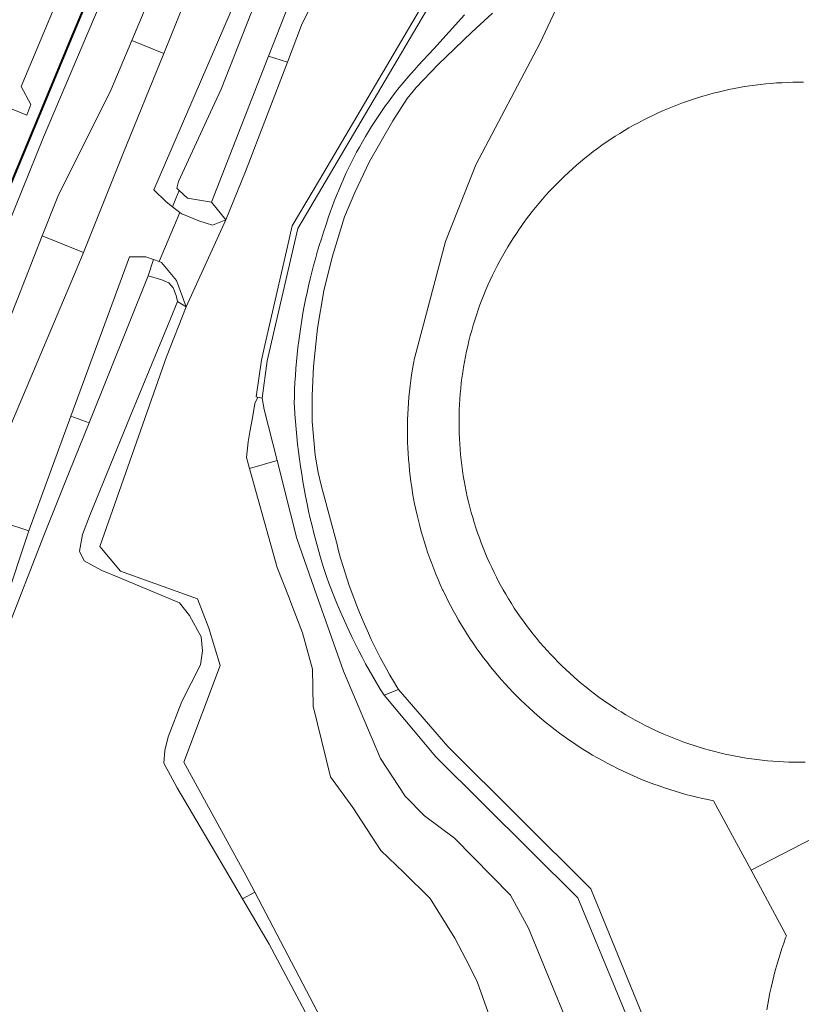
# Model space of a CAD drawing. Header units: metres. Extents: x 80938 to 82288, y 446951 to 448452.
# Tile 60 of 96: x 81415 to 81488, y 447961 to 448054. Entities that reach past the tile are written whole.
import ezdxf

# ---------------------------------------------------------------- set-up
doc = ezdxf.new("R2010")
doc.units = ezdxf.units.M
doc.header["$MEASUREMENT"] = 0
for name, color, linetype, lineweight in [('B-WE-GK-KADEMUUR-GV', 253, 'Continuous', 35), ('B-WE-GR-GRAS-GV', 253, 'Continuous', 13), ('B-WE-GR-GROENVOORZIENING-GV', 253, 'Continuous', 18), ('B-WE-GW-TALUD_KRUIN-G', 253, 'Continuous', 18), ('B-WE-IE-TERREINAFSCHEIDING_KUNSTMATIG_HEKWERK-G', 253, 'IE-TERREINAFSCHEIDING-KUNSTMATIG', 18), ('B-WE-IE-TERREINAFSCHEIDING_KUNSTMATIG_MUUR-GV', 253, 'Continuous', 18), ('B-WE-KW-KUNSTWERK_GELUIDSWERING_SCHERM-G', 253, 'Continuous', 18), ('B-WE-KW-KUNSTWERK_STUW-G', 253, 'Continuous', 18), ('B-WE-OG-BEBOUWING_OPSLAGTANK-GV', 253, 'Continuous', 35), ('B-WE-OG-TERREIN_CULTUURSCHEIDING-GV', 253, 'Continuous', 18), ('B-WE-OG-TERREIN_ERF-GV', 253, 'Continuous', 18), ('B-WE-OG-WATER_SLOOT-GV', 253, 'Continuous', 18), ('B-WE-VH-ONVERHARD-GV', 253, 'Continuous', 18), ('B-WE-VH-VERHARDING_GESLOTEN-GV', 253, 'Continuous', 18), ('B-WE-VH-VERHARDING_HALFVERHARDING-GV', 253, 'Continuous', 18)]:
    doc.layers.add(name, color=color, linetype=linetype, lineweight=lineweight)
doc.linetypes.add('IE-TERREINAFSCHEIDING-KUNSTMATIG', pattern='A,4,[82,NLCS.SHX,S=0.75,R=90,X=0,Y=0],4,-2', length=10)

msp = doc.modelspace()

# ---------------------------------------------------------------- linework, layer by layer
at = {"layer": 'B-WE-GK-KADEMUUR-GV', "linetype": 'Continuous', "lineweight": 0}
msp.add_lwpolyline([(81436.988, 448018.189), (81437.417, 448018.106), (81437.896, 448021.623), (81440.794, 448034.136), (81453.575, 448055.842), (81453.08, 448056.164), (81453.003, 448056.033), (81442.832, 448038.732), (81440.271, 448034.375), (81439.823, 448032.432), (81437.672, 448023.099), (81437.35, 448021.7), (81436.853, 448018.215)], close=True, dxfattribs=at)
at = {"layer": 'B-WE-GR-GRAS-GV', "linetype": 'Continuous', "lineweight": 0}
msp.add_lwpolyline([(81445.403, 448112.567), (81428.715, 448074.163), (81419.409, 448052.034), (81408.679, 448026.205), (81401.492, 448008.532), (81403.215, 448008.833), (81406.709, 448017.871), (81416.762, 448042.75), (81427.281, 448067.545), (81437.339, 448091.156), (81446.419, 448112.353)], close=True, dxfattribs=at)
for points in [[(81414.276, 448027.391), (81416.654, 448033.439), (81418.117, 448037.16), (81423.159, 448047.258), (81425.114, 448051.894), (81426.693, 448055.637), (81431.988, 448064.801), (81431.984, 448064.803), (81432.271, 448065.336), (81433.853, 448069.997), (81437.44, 448077.435), (81441.187, 448087.687), (81445.774, 448097.675), (81451.998, 448111.101), (81446.419, 448112.353), (81437.339, 448091.156), (81427.281, 448067.545), (81416.762, 448042.75), (81406.709, 448017.871)], [(81441.482, 447960.092), (81438.079, 447966.499), (81435.56, 447970.789), (81433.016, 447975.123), (81429.396, 447981.286), (81428.13, 447983.593), (81428.221, 447984.813), (81428.537, 447986.08), (81429.849, 447989.426), (81431.612, 447992.908), (81431.793, 447994.219), (81431.657, 447995.531), (81430.572, 447997.565), (81429.623, 447998.741), (81423.834, 448001.183), (81422.297, 448001.816), (81420.624, 448002.721), (81420.172, 448003.625), (81420.443, 448005.208), (81421.167, 448007.107), (81424.971, 448016.355), (81428.775, 448025.603), (81429.442, 448027.224), (81429.306, 448027.801), (81429.033, 448028.52), (81428.594, 448028.988), (81427.95, 448029.293), (81426.661, 448029.666), (81422.931, 448020.388), (81421.076, 448015.772), (81419.202, 448011.109), (81416.794, 448005.118), (81413.186, 447995.792)]]:
    msp.add_lwpolyline(points, dxfattribs=at)
at = {"layer": 'B-WE-GR-GROENVOORZIENING-GV', "linetype": 'Continuous', "lineweight": 0}
msp.add_lwpolyline([(81408.586, 448026.243), (81419.315, 448052.082), (81428.623, 448074.202), (81445.312, 448112.607), (81442.747, 448113.367), (81434.166, 448093.803), (81434.93, 448091.894), (81434.589, 448091.082), (81433.27, 448091.602), (81424.405, 448070.828), (81425.11, 448068.776), (81424.845, 448067.932), (81423.433, 448068.533), (81414.677, 448047.544), (81415.572, 448045.841), (81415.212, 448044.845), (81413.828, 448045.398)], dxfattribs=at)
at = {"layer": 'B-WE-GW-TALUD_KRUIN-G', "linetype": 'Continuous', "lineweight": 0}
msp.add_lwpolyline([(81446.419, 448112.353), (81437.339, 448091.156), (81427.281, 448067.545), (81416.762, 448042.75), (81406.709, 448017.871), (81403.215, 448008.833), (81401.492, 448008.532)], dxfattribs=at)
at = {"layer": 'B-WE-IE-TERREINAFSCHEIDING_KUNSTMATIG_HEKWERK-G', "linetype": 'Continuous', "lineweight": 0}
for points in [[(81451.834, 448021.973), (81454.748, 448032.897), (81457.599, 448040.143), (81463.682, 448051.692), (81474.349, 448074.452), (81491.394, 448109.646), (81500, 448126.497)], [(81454.471, 448000), (81454.249, 448000.486), (81454.035, 448000.974), (81453.828, 448001.466), (81453.629, 448001.961), (81453.437, 448002.459), (81453.253, 448002.96), (81453.076, 448003.464), (81452.906, 448003.97), (81452.744, 448004.478), (81452.59, 448004.989), (81452.444, 448005.503), (81452.305, 448006.018), (81452.174, 448006.535), (81452.051, 448007.054), (81451.935, 448007.576), (81451.827, 448008.098), (81451.728, 448008.623), (81451.636, 448009.148), (81451.552, 448009.675), (81451.475, 448010.203), (81451.407, 448010.733), (81451.347, 448011.263), (81451.295, 448011.794), (81451.25, 448012.326), (81451.214, 448012.859), (81451.185, 448013.391), (81451.165, 448013.925), (81451.153, 448014.458), (81451.148, 448014.992), (81451.152, 448015.526), (81451.163, 448016.059), (81451.183, 448016.593), (81451.211, 448017.126), (81451.246, 448017.658), (81451.29, 448018.19), (81451.341, 448018.721), (81451.401, 448019.252), (81451.468, 448019.781), (81451.543, 448020.309), (81451.627, 448020.837), (81451.718, 448021.362), (81451.817, 448021.887), (81451.834, 448021.973)], [(81480.051, 447980.053), (81479.528, 447980.157), (81479.006, 447980.27), (81478.486, 447980.39), (81477.968, 447980.517), (81477.451, 447980.653), (81476.937, 447980.796), (81476.425, 447980.947), (81475.916, 447981.106), (81475.409, 447981.272), (81474.904, 447981.446), (81474.402, 447981.627), (81473.903, 447981.816), (81473.407, 447982.012), (81472.913, 447982.216), (81472.423, 447982.427), (81471.936, 447982.646), (81471.453, 447982.871), (81470.973, 447983.104), (81470.496, 447983.344), (81470.023, 447983.592), (81469.554, 447983.846), (81469.088, 447984.107), (81468.627, 447984.375), (81468.17, 447984.65), (81467.716, 447984.932), (81467.268, 447985.221), (81466.823, 447985.516), (81466.383, 447985.819), (81465.948, 447986.127), (81465.517, 447986.442), (81465.091, 447986.764), (81464.67, 447987.092), (81464.254, 447987.426), (81463.843, 447987.766), (81463.437, 447988.113), (81463.036, 447988.465), (81462.64, 447988.823), (81462.25, 447989.188), (81461.866, 447989.558), (81461.487, 447989.934), (81461.114, 447990.315), (81460.746, 447990.702), (81460.385, 447991.095), (81460.029, 447991.493), (81459.679, 447991.896), (81459.336, 447992.304), (81458.999, 447992.718), (81458.667, 447993.136), (81458.342, 447993.56), (81458.024, 447993.988), (81457.712, 447994.421), (81457.406, 447994.859), (81457.107, 447995.301), (81456.815, 447995.747), (81456.53, 447996.198), (81456.251, 447996.653), (81455.979, 447997.113), (81455.714, 447997.576), (81455.456, 447998.043), (81455.205, 447998.514), (81454.961, 447998.989), (81454.724, 447999.467), (81454.495, 447999.949), (81454.471, 448000)], [(81486.94, 447967.299), (81483.601, 447973.48), (81480.051, 447980.053)], [(81485.09, 447960.287), (81485.18, 447960.822), (81485.278, 447961.355), (81485.383, 447961.887), (81485.497, 447962.417), (81485.618, 447962.946), (81485.747, 447963.472), (81485.884, 447963.997), (81486.028, 447964.519), (81486.181, 447965.04), (81486.34, 447965.558), (81486.508, 447966.074), (81486.683, 447966.587), (81486.865, 447967.097), (81486.94, 447967.299)]]:
    msp.add_lwpolyline(points, dxfattribs=at)
at = {"layer": 'B-WE-IE-TERREINAFSCHEIDING_KUNSTMATIG_MUUR-GV', "linetype": 'Continuous', "lineweight": 0}
msp.add_lwpolyline([(81408.679, 448026.205), (81419.409, 448052.034), (81428.715, 448074.163), (81445.403, 448112.567), (81445.358, 448112.587), (81445.312, 448112.607), (81428.623, 448074.202), (81419.315, 448052.082), (81408.586, 448026.243)], dxfattribs=at)
at = {"layer": 'B-WE-KW-KUNSTWERK_GELUIDSWERING_SCHERM-G', "linetype": 'Continuous', "lineweight": 0}
msp.add_lwpolyline([(81367.14, 447922.252), (81386.341, 447970.473), (81393.654, 447988.988), (81399.451, 448003.41), (81398.715, 448003.806), (81399.155, 448004.728), (81399.821, 448004.553), (81408.632, 448026.224), (81419.361, 448052.062), (81428.669, 448074.182), (81445.358, 448112.587)], dxfattribs=at)
at = {"layer": 'B-WE-KW-KUNSTWERK_STUW-G', "linetype": 'Continuous', "lineweight": 0}
msp.add_lwpolyline([(81429.653, 448035.658), (81427.681, 448031.002)], dxfattribs=at)
at = {"layer": 'B-WE-OG-BEBOUWING_OPSLAGTANK-GV', "linetype": 'Continuous', "lineweight": 0}
msp.add_lwpolyline([(81488.546, 448047.955), (81488.039, 448047.957), (81487.532, 448047.951), (81487.025, 448047.937), (81486.518, 448047.915), (81486.012, 448047.886), (81485.507, 448047.848), (81485.002, 448047.802), (81484.497, 448047.749), (81483.994, 448047.687), (81483.492, 448047.617), (81482.991, 448047.54), (81482.491, 448047.454), (81481.993, 448047.361), (81481.496, 448047.26), (81481.001, 448047.151), (81480.507, 448047.034), (81480.016, 448046.91), (81479.526, 448046.778), (81479.039, 448046.638), (81478.554, 448046.49), (81478.071, 448046.335), (81477.591, 448046.172), (81477.114, 448046.002), (81476.639, 448045.824), (81476.167, 448045.638), (81475.698, 448045.446), (81475.232, 448045.245), (81474.77, 448045.038), (81474.31, 448044.823), (81473.855, 448044.601), (81473.402, 448044.372), (81472.954, 448044.136), (81472.509, 448043.892), (81472.068, 448043.642), (81471.631, 448043.385), (81471.198, 448043.121), (81470.77, 448042.85), (81470.345, 448042.572), (81469.926, 448042.288), (81469.51, 448041.997), (81469.1, 448041.7), (81468.694, 448041.396), (81468.293, 448041.086), (81467.896, 448040.769), (81467.505, 448040.446), (81467.12, 448040.118), (81466.739, 448039.783), (81466.363, 448039.442), (81465.994, 448039.095), (81465.629, 448038.743), (81465.27, 448038.385), (81464.917, 448038.021), (81464.57, 448037.651), (81464.228, 448037.277), (81463.893, 448036.896), (81463.563, 448036.511), (81463.24, 448036.12), (81462.923, 448035.725), (81462.612, 448035.324), (81462.308, 448034.919), (81462.009, 448034.509), (81461.718, 448034.094), (81461.433, 448033.675), (81461.155, 448033.251), (81460.883, 448032.823), (81460.618, 448032.391), (81460.36, 448031.954), (81460.109, 448031.514), (81459.865, 448031.069), (81459.628, 448030.621), (81459.398, 448030.169), (81459.175, 448029.714), (81458.96, 448029.255), (81458.751, 448028.792), (81458.551, 448028.327), (81458.357, 448027.858), (81458.171, 448027.387), (81457.992, 448026.912), (81457.821, 448026.435), (81457.657, 448025.955), (81457.501, 448025.473), (81457.353, 448024.988), (81457.212, 448024.501), (81457.079, 448024.012), (81456.953, 448023.52), (81456.836, 448023.027), (81456.726, 448022.532), (81456.624, 448022.035), (81456.53, 448021.537), (81456.444, 448021.038), (81456.366, 448020.537), (81456.295, 448020.034), (81456.233, 448019.531), (81456.178, 448019.027), (81456.132, 448018.522), (81456.093, 448018.017), (81456.062, 448017.511), (81456.04, 448017.004), (81456.025, 448016.497), (81456.018, 448015.99), (81456.018, 448015.823), (81456.022, 448015.316), (81456.034, 448014.809), (81456.054, 448014.302), (81456.082, 448013.796), (81456.118, 448013.291), (81456.162, 448012.785), (81456.214, 448012.281), (81456.274, 448011.778), (81456.341, 448011.275), (81456.417, 448010.774), (81456.501, 448010.274), (81456.592, 448009.775), (81456.692, 448009.278), (81456.799, 448008.782), (81456.914, 448008.288), (81457.037, 448007.797), (81457.167, 448007.307), (81457.306, 448006.819), (81457.451, 448006.333), (81457.605, 448005.85), (81457.766, 448005.369), (81457.935, 448004.891), (81458.111, 448004.416), (81458.295, 448003.943), (81458.486, 448003.474), (81458.685, 448003.007), (81458.89, 448002.544), (81459.104, 448002.084), (81459.324, 448001.627), (81459.552, 448001.174), (81459.786, 448000.725), (81460.028, 448000.279), (81460.184, 448000), (81460.437, 447999.561), (81460.697, 447999.125), (81460.964, 447998.694), (81461.238, 447998.267), (81461.518, 447997.845), (81461.805, 447997.427), (81462.098, 447997.014), (81462.398, 447996.605), (81462.705, 447996.201), (81463.018, 447995.802), (81463.337, 447995.408), (81463.662, 447995.019), (81463.993, 447994.635), (81464.33, 447994.256), (81464.674, 447993.883), (81465.023, 447993.516), (81465.378, 447993.153), (81465.738, 447992.797), (81466.104, 447992.446), (81466.476, 447992.101), (81466.853, 447991.762), (81467.235, 447991.429), (81467.622, 447991.102), (81468.015, 447990.781), (81468.413, 447990.467), (81468.815, 447990.158), (81469.223, 447989.856), (81469.635, 447989.561), (81470.051, 447989.272), (81470.472, 447988.99), (81470.898, 447988.714), (81471.328, 447988.445), (81471.762, 447988.183), (81472.2, 447987.928), (81472.642, 447987.68), (81473.088, 447987.439), (81473.538, 447987.205), (81473.991, 447986.978), (81474.448, 447986.758), (81474.908, 447986.545), (81475.372, 447986.34), (81475.839, 447986.142), (81476.308, 447985.951), (81476.781, 447985.768), (81477.257, 447985.592), (81477.735, 447985.424), (81478.216, 447985.264), (81478.699, 447985.111), (81479.185, 447984.965), (81479.673, 447984.828), (81480.163, 447984.698), (81480.655, 447984.576), (81481.149, 447984.461), (81481.645, 447984.355), (81482.142, 447984.256), (81482.641, 447984.165), (81483.141, 447984.082), (81483.643, 447984.007), (81484.145, 447983.94), (81484.649, 447983.881), (81485.153, 447983.829), (81485.658, 447983.786), (81486.164, 447983.751), (81486.67, 447983.723), (81487.177, 447983.704), (81487.684, 447983.692), (81488.191, 447983.689), (81488.698, 447983.694)], dxfattribs=at)
at = {"layer": 'B-WE-OG-TERREIN_CULTUURSCHEIDING-GV', "linetype": 'Continuous', "lineweight": 0}
for points in [[(81542.341, 448222.394), (81500, 448140.255), (81485.82, 448112.746), (81468.873, 448082.944), (81467.14, 448079.896), (81453.575, 448055.842), (81440.794, 448034.136), (81437.896, 448021.623), (81437.417, 448018.106), (81437.619, 448017.018), (81438.837, 448012.194), (81440.067, 448007.322), (81440.694, 448004.839), (81442.342, 448000.145), (81444.006, 447995.403), (81445.096, 447992.297), (81448.593, 447984.037), (81450.944, 447980.48), (81452.753, 447978.611), (81455.586, 447976.5), (81460.893, 447971.134), (81462.581, 447967.999), (81464.468, 447963.396), (81466.374, 447958.746)], [(81485.09, 447960.287), (81485.18, 447960.822), (81485.278, 447961.355), (81485.383, 447961.887), (81485.497, 447962.417), (81485.618, 447962.946), (81485.747, 447963.472), (81485.884, 447963.997), (81486.028, 447964.519), (81486.181, 447965.04), (81486.34, 447965.558), (81486.508, 447966.074), (81486.683, 447966.587), (81486.865, 447967.097), (81486.94, 447967.299), (81483.601, 447973.48), (81480.051, 447980.053), (81479.528, 447980.157), (81479.006, 447980.27), (81478.486, 447980.39), (81477.968, 447980.517), (81477.451, 447980.653), (81476.937, 447980.796), (81476.425, 447980.947), (81475.916, 447981.106), (81475.409, 447981.272), (81474.904, 447981.446), (81474.402, 447981.627), (81473.903, 447981.816), (81473.407, 447982.012), (81472.913, 447982.216), (81472.423, 447982.427), (81471.936, 447982.646), (81471.453, 447982.871), (81470.973, 447983.104), (81470.496, 447983.344), (81470.023, 447983.592), (81469.554, 447983.846), (81469.088, 447984.107), (81468.627, 447984.375), (81468.17, 447984.65), (81467.716, 447984.932), (81467.268, 447985.221), (81466.823, 447985.516), (81466.383, 447985.819), (81465.948, 447986.127), (81465.517, 447986.442), (81465.091, 447986.764), (81464.67, 447987.092), (81464.254, 447987.426), (81463.843, 447987.766), (81463.437, 447988.113), (81463.036, 447988.465), (81462.64, 447988.823), (81462.25, 447989.188), (81461.866, 447989.558), (81461.487, 447989.934), (81461.114, 447990.315), (81460.746, 447990.702), (81460.385, 447991.095), (81460.029, 447991.493), (81459.679, 447991.896), (81459.336, 447992.304), (81458.999, 447992.718), (81458.667, 447993.136), (81458.342, 447993.56), (81458.024, 447993.988), (81457.712, 447994.421), (81457.406, 447994.859), (81457.107, 447995.301), (81456.815, 447995.747), (81456.53, 447996.198), (81456.251, 447996.653), (81455.979, 447997.113), (81455.714, 447997.576), (81455.456, 447998.043), (81455.205, 447998.514), (81454.961, 447998.989), (81454.724, 447999.467), (81454.495, 447999.949), (81454.471, 448000), (81454.249, 448000.486), (81454.035, 448000.974), (81453.828, 448001.466), (81453.629, 448001.961), (81453.437, 448002.459), (81453.253, 448002.96), (81453.076, 448003.464), (81452.906, 448003.97), (81452.744, 448004.478), (81452.59, 448004.989), (81452.444, 448005.503), (81452.305, 448006.018), (81452.174, 448006.535), (81452.051, 448007.054), (81451.935, 448007.576), (81451.827, 448008.098), (81451.728, 448008.623), (81451.636, 448009.148), (81451.552, 448009.675), (81451.475, 448010.203), (81451.407, 448010.733), (81451.347, 448011.263), (81451.295, 448011.794), (81451.25, 448012.326), (81451.214, 448012.859), (81451.185, 448013.391), (81451.165, 448013.925), (81451.153, 448014.458), (81451.148, 448014.992), (81451.152, 448015.526), (81451.163, 448016.059), (81451.183, 448016.593), (81451.211, 448017.126), (81451.246, 448017.658), (81451.29, 448018.19), (81451.341, 448018.721), (81451.401, 448019.252), (81451.468, 448019.781), (81451.543, 448020.309), (81451.627, 448020.837), (81451.718, 448021.362), (81451.817, 448021.887), (81451.834, 448021.973), (81454.748, 448032.897), (81457.599, 448040.143), (81463.682, 448051.692), (81474.349, 448074.452)], [(81473.448, 447955.885), (81467.23, 447970.882), (81453.831, 447984.192), (81448.938, 447990.02), (81448.576, 447990.609), (81448.221, 447991.203), (81447.873, 447991.8), (81447.532, 447992.402), (81447.198, 447993.007), (81446.871, 447993.616), (81446.551, 447994.229), (81446.238, 447994.845), (81445.932, 447995.466), (81445.634, 447996.089), (81445.343, 447996.716), (81445.059, 447997.347), (81444.782, 447997.98), (81444.512, 447998.617), (81444.251, 447999.257), (81443.996, 447999.9), (81443.957, 448000), (81443.717, 448000.63), (81443.496, 448001.231), (81443.279, 448001.911), (81443.069, 448002.593), (81442.867, 448003.277), (81442.672, 448003.964), (81442.485, 448004.652), (81442.306, 448005.343), (81442.135, 448006.036), (81441.972, 448006.73), (81441.816, 448007.427), (81441.668, 448008.125), (81441.528, 448008.824), (81441.396, 448009.525), (81441.272, 448010.228), (81441.155, 448010.932), (81441.047, 448011.637), (81440.946, 448012.344), (81440.853, 448013.051), (81440.769, 448013.76), (81440.692, 448014.469), (81440.623, 448015.179), (81440.562, 448015.89), (81440.509, 448016.602), (81440.464, 448017.314), (81440.448, 448017.61), (81440.464, 448018.269), (81440.488, 448018.928), (81440.52, 448019.587), (81440.56, 448020.245), (81440.608, 448020.903), (81440.664, 448021.56), (81440.728, 448022.217), (81440.799, 448022.872), (81440.879, 448023.527), (81440.967, 448024.181), (81441.063, 448024.833), (81441.166, 448025.485), (81441.278, 448026.135), (81441.397, 448026.783), (81441.524, 448027.431), (81441.659, 448028.076), (81441.802, 448028.72), (81441.953, 448029.362), (81442.111, 448030.002), (81442.277, 448030.641), (81442.451, 448031.277), (81442.633, 448031.911), (81442.822, 448032.543), (81443.019, 448033.172), (81443.223, 448033.799), (81443.436, 448034.424), (81443.495, 448034.594), (81443.669, 448035.13), (81443.851, 448035.664), (81444.04, 448036.195), (81444.237, 448036.724), (81444.441, 448037.249), (81444.653, 448037.772), (81444.872, 448038.292), (81445.098, 448038.808), (81445.332, 448039.321), (81445.573, 448039.831), (81445.821, 448040.337), (81446.077, 448040.84), (81446.339, 448041.339), (81446.609, 448041.835), (81446.885, 448042.326), (81447.169, 448042.813), (81447.459, 448043.297), (81447.756, 448043.776), (81448.06, 448044.251), (81448.371, 448044.722), (81448.688, 448045.188), (81449.012, 448045.65), (81449.342, 448046.106), (81449.679, 448046.559), (81450.022, 448047.006), (81450.372, 448047.449), (81450.728, 448047.886), (81451.09, 448048.319), (81451.458, 448048.746), (81451.832, 448049.168), (81452.17, 448049.539), (81453.628, 448051.125), (81455.079, 448052.716), (81456.525, 448054.313)], [(81459.166, 448054.485), (81457.237, 448052.685), (81454.021, 448049.598), (81451.963, 448047.454), (81451.106, 448046.425), (81449.777, 448044.324), (81447.547, 448040.465), (81446.175, 448037.549), (81445.189, 448035.234), (81444.031, 448031.418), (81443.26, 448028.245), (81442.659, 448024.729), (81442.273, 448021.085), (81442.145, 448018.341), (81442.145, 448015.897), (81442.445, 448012.724), (81442.723, 448011.073), (81443.002, 448009.873), (81444.444, 448004.492), (81444.468, 448004.39), (81444.649, 448003.677), (81444.837, 448002.966), (81444.881, 448002.802), (81445.062, 448002.196), (81445.251, 448001.591), (81445.447, 448000.99), (81445.651, 448000.391), (81445.788, 448000), (81446.005, 447999.402), (81446.23, 447998.807), (81446.462, 447998.214), (81446.702, 447997.625), (81446.949, 447997.039), (81447.203, 447996.455), (81447.465, 447995.876), (81447.734, 447995.299), (81448.01, 447994.726), (81448.293, 447994.156), (81448.584, 447993.59), (81448.881, 447993.028), (81449.186, 447992.469), (81449.497, 447991.915), (81449.816, 447991.364), (81450.141, 447990.817), (81450.296, 447990.563), (81454.958, 447985.175), (81468.457, 447971.734), (81474.829, 447956.177)]]:
    msp.add_lwpolyline(points, dxfattribs=at)
at = {"layer": 'B-WE-OG-TERREIN_ERF-GV', "linetype": 'Continuous', "lineweight": 0}
for points in [[(81474.349, 448074.452), (81463.682, 448051.692), (81457.599, 448040.143), (81454.748, 448032.897), (81451.834, 448021.973), (81451.817, 448021.887), (81451.718, 448021.362), (81451.627, 448020.837), (81451.543, 448020.309), (81451.468, 448019.781), (81451.401, 448019.252), (81451.341, 448018.721), (81451.29, 448018.19), (81451.246, 448017.658), (81451.211, 448017.126), (81451.183, 448016.593), (81451.163, 448016.059), (81451.152, 448015.526), (81451.148, 448014.992), (81451.153, 448014.458), (81451.165, 448013.925), (81451.185, 448013.391), (81451.214, 448012.859), (81451.25, 448012.326), (81451.295, 448011.794), (81451.347, 448011.263), (81451.407, 448010.733), (81451.475, 448010.203), (81451.552, 448009.675), (81451.636, 448009.148), (81451.728, 448008.623), (81451.827, 448008.098), (81451.935, 448007.576), (81452.051, 448007.054), (81452.174, 448006.535), (81452.305, 448006.018), (81452.444, 448005.503), (81452.59, 448004.989), (81452.744, 448004.478), (81452.906, 448003.97), (81453.076, 448003.464), (81453.253, 448002.96), (81453.437, 448002.459), (81453.629, 448001.961), (81453.828, 448001.466), (81454.035, 448000.974), (81454.249, 448000.486), (81454.471, 448000), (81454.495, 447999.949), (81454.724, 447999.467), (81454.961, 447998.989), (81455.205, 447998.514), (81455.456, 447998.043), (81455.714, 447997.576), (81455.979, 447997.113), (81456.251, 447996.653), (81456.53, 447996.198), (81456.815, 447995.747), (81457.107, 447995.301), (81457.406, 447994.859), (81457.712, 447994.421), (81458.024, 447993.988), (81458.342, 447993.56), (81458.667, 447993.136), (81458.999, 447992.718), (81459.336, 447992.304), (81459.679, 447991.896), (81460.029, 447991.493), (81460.385, 447991.095), (81460.746, 447990.702), (81461.114, 447990.315), (81461.487, 447989.934), (81461.866, 447989.558), (81462.25, 447989.188), (81462.64, 447988.823), (81463.036, 447988.465), (81463.437, 447988.113), (81463.843, 447987.766), (81464.254, 447987.426), (81464.67, 447987.092), (81465.091, 447986.764), (81465.517, 447986.442), (81465.948, 447986.127), (81466.383, 447985.819), (81466.823, 447985.516), (81467.268, 447985.221), (81467.716, 447984.932), (81468.17, 447984.65), (81468.627, 447984.375), (81469.088, 447984.107), (81469.554, 447983.846), (81470.023, 447983.592), (81470.496, 447983.344), (81470.973, 447983.104), (81471.453, 447982.871), (81471.936, 447982.646), (81472.423, 447982.427), (81472.913, 447982.216), (81473.407, 447982.012), (81473.903, 447981.816), (81474.402, 447981.627), (81474.904, 447981.446), (81475.409, 447981.272), (81475.916, 447981.106), (81476.425, 447980.947), (81476.937, 447980.796), (81477.451, 447980.653), (81477.968, 447980.517), (81478.486, 447980.39), (81479.006, 447980.27), (81479.528, 447980.157), (81480.051, 447980.053), (81483.601, 447973.48), (81543.558, 448004.467)], [(81488.698, 447983.694), (81488.191, 447983.689), (81487.684, 447983.692), (81487.177, 447983.704), (81486.67, 447983.723), (81486.164, 447983.751), (81485.658, 447983.786), (81485.153, 447983.829), (81484.649, 447983.881), (81484.145, 447983.94), (81483.643, 447984.007), (81483.141, 447984.082), (81482.641, 447984.165), (81482.142, 447984.256), (81481.645, 447984.355), (81481.149, 447984.461), (81480.655, 447984.576), (81480.163, 447984.698), (81479.673, 447984.828), (81479.185, 447984.965), (81478.699, 447985.111), (81478.216, 447985.264), (81477.735, 447985.424), (81477.257, 447985.592), (81476.781, 447985.768), (81476.308, 447985.951), (81475.839, 447986.142), (81475.372, 447986.34), (81474.908, 447986.545), (81474.448, 447986.758), (81473.991, 447986.978), (81473.538, 447987.205), (81473.088, 447987.439), (81472.642, 447987.68), (81472.2, 447987.928), (81471.762, 447988.183), (81471.328, 447988.445), (81470.898, 447988.714), (81470.472, 447988.99), (81470.051, 447989.272), (81469.635, 447989.561), (81469.223, 447989.856), (81468.815, 447990.158), (81468.413, 447990.467), (81468.015, 447990.781), (81467.622, 447991.102), (81467.235, 447991.429), (81466.853, 447991.762), (81466.476, 447992.101), (81466.104, 447992.446), (81465.738, 447992.797), (81465.378, 447993.153), (81465.023, 447993.516), (81464.674, 447993.883), (81464.33, 447994.256), (81463.993, 447994.635), (81463.662, 447995.019), (81463.337, 447995.408), (81463.018, 447995.802), (81462.705, 447996.201), (81462.398, 447996.605), (81462.098, 447997.014), (81461.805, 447997.427), (81461.518, 447997.845), (81461.238, 447998.267), (81460.964, 447998.694), (81460.697, 447999.125), (81460.437, 447999.561), (81460.184, 448000), (81460.028, 448000.279), (81459.786, 448000.725), (81459.552, 448001.174), (81459.324, 448001.627), (81459.104, 448002.084), (81458.89, 448002.544), (81458.685, 448003.007), (81458.486, 448003.474), (81458.295, 448003.943), (81458.111, 448004.416), (81457.935, 448004.891), (81457.766, 448005.369), (81457.605, 448005.85), (81457.451, 448006.333), (81457.306, 448006.819), (81457.167, 448007.307), (81457.037, 448007.797), (81456.914, 448008.288), (81456.799, 448008.782), (81456.692, 448009.278), (81456.592, 448009.775), (81456.501, 448010.274), (81456.417, 448010.774), (81456.341, 448011.275), (81456.274, 448011.778), (81456.214, 448012.281), (81456.162, 448012.785), (81456.118, 448013.291), (81456.082, 448013.796), (81456.054, 448014.302), (81456.034, 448014.809), (81456.022, 448015.316), (81456.018, 448015.823), (81456.018, 448015.99), (81456.025, 448016.497), (81456.04, 448017.004), (81456.062, 448017.511), (81456.093, 448018.017), (81456.132, 448018.522), (81456.178, 448019.027), (81456.233, 448019.531), (81456.295, 448020.034), (81456.366, 448020.537), (81456.444, 448021.038), (81456.53, 448021.537), (81456.624, 448022.035), (81456.726, 448022.532), (81456.836, 448023.027), (81456.953, 448023.52), (81457.079, 448024.012), (81457.212, 448024.501), (81457.353, 448024.988), (81457.501, 448025.473), (81457.657, 448025.955), (81457.821, 448026.435), (81457.992, 448026.912), (81458.171, 448027.387), (81458.357, 448027.858), (81458.551, 448028.327), (81458.751, 448028.792), (81458.96, 448029.255), (81459.175, 448029.714), (81459.398, 448030.169), (81459.628, 448030.621), (81459.865, 448031.069), (81460.109, 448031.514), (81460.36, 448031.954), (81460.618, 448032.391), (81460.883, 448032.823), (81461.155, 448033.251), (81461.433, 448033.675), (81461.718, 448034.094), (81462.009, 448034.509), (81462.308, 448034.919), (81462.612, 448035.324), (81462.923, 448035.725), (81463.24, 448036.12), (81463.563, 448036.511), (81463.893, 448036.896), (81464.228, 448037.277), (81464.57, 448037.651), (81464.917, 448038.021), (81465.27, 448038.385), (81465.629, 448038.743), (81465.994, 448039.095), (81466.363, 448039.442), (81466.739, 448039.783), (81467.12, 448040.118), (81467.505, 448040.446), (81467.896, 448040.769), (81468.293, 448041.086), (81468.694, 448041.396), (81469.1, 448041.7), (81469.51, 448041.997), (81469.926, 448042.288), (81470.345, 448042.572), (81470.77, 448042.85), (81471.198, 448043.121), (81471.631, 448043.385), (81472.068, 448043.642), (81472.509, 448043.892), (81472.954, 448044.136), (81473.402, 448044.372), (81473.855, 448044.601), (81474.31, 448044.823), (81474.77, 448045.038), (81475.232, 448045.245), (81475.698, 448045.446), (81476.167, 448045.638), (81476.639, 448045.824), (81477.114, 448046.002), (81477.591, 448046.172), (81478.071, 448046.335), (81478.554, 448046.49), (81479.039, 448046.638), (81479.526, 448046.778), (81480.016, 448046.91), (81480.507, 448047.034), (81481.001, 448047.151), (81481.496, 448047.26), (81481.993, 448047.361), (81482.491, 448047.454), (81482.991, 448047.54), (81483.492, 448047.617), (81483.994, 448047.687), (81484.497, 448047.749), (81485.002, 448047.802), (81485.507, 448047.848), (81486.012, 448047.886), (81486.518, 448047.915), (81487.025, 448047.937), (81487.532, 448047.951), (81488.039, 448047.957), (81488.546, 448047.955)], [(81573.723, 447950.669), (81543.558, 448004.467), (81483.601, 447973.48), (81486.94, 447967.299), (81486.865, 447967.097), (81486.683, 447966.587), (81486.508, 447966.074), (81486.34, 447965.558), (81486.181, 447965.04), (81486.028, 447964.519), (81485.884, 447963.997), (81485.747, 447963.472), (81485.618, 447962.946), (81485.497, 447962.417), (81485.383, 447961.887), (81485.278, 447961.355), (81485.18, 447960.822), (81485.09, 447960.287)]]:
    msp.add_lwpolyline(points, dxfattribs=at)
at = {"layer": 'B-WE-OG-WATER_SLOOT-GV', "linetype": 'Continuous', "lineweight": 0}
for points in [[(81431.984, 448064.803), (81431.988, 448064.801), (81426.693, 448055.637), (81425.114, 448051.894), (81428.124, 448050.681), (81433.697, 448064.502), (81433.933, 448065.088), (81432.546, 448065.735), (81432.271, 448065.336)], [(81415.384, 448005.573), (81419.364, 448016.401), (81424.902, 448031.465), (81426.436, 448031.465), (81427.158, 448031.197), (81427.681, 448031.002), (81429.653, 448035.658), (81428.953, 448036.189), (81428.354, 448036.643), (81427.203, 448037.794), (81436.101, 448058.458), (81437.831, 448062.477), (81433.697, 448064.502), (81428.124, 448050.681), (81424.28, 448041.146), (81420.54, 448031.872), (81419.951, 448030.41), (81410.716, 448008.653), (81409.787, 448007.484), (81413.01, 448006.338)], [(81439.814, 448049.846), (81441.151, 448053.342), (81442.406, 448055.935), (81444.389, 448060.402), (81443.094, 448061.286), (81440.775, 448057.43), (81438.033, 448050.42)], [(81420.54, 448031.872), (81424.28, 448041.146), (81428.124, 448050.681), (81425.114, 448051.894), (81423.159, 448047.258), (81418.117, 448037.16), (81416.654, 448033.439)], [(81433.979, 448034.961), (81435.864, 448039.509), (81439.814, 448049.846), (81438.033, 448050.42), (81436.96, 448047.676), (81432.635, 448036.619)], [(81429.653, 448035.658), (81429.841, 448035.516), (81431.443, 448034.844), (81432.748, 448034.438), (81433.979, 448034.961), (81432.635, 448036.619), (81430.359, 448036.996), (81429.581, 448037.728), (81429.272, 448036.958), (81428.953, 448036.189)], [(81430.232, 448026.728), (81433.979, 448034.961), (81432.748, 448034.438), (81431.443, 448034.844), (81429.841, 448035.516), (81429.653, 448035.658), (81427.681, 448031.002), (81427.91, 448030.917), (81429.324, 448029.212)], [(81406.535, 448000.316), (81407.273, 448002.324), (81408.662, 448005.532), (81409.629, 448006.162), (81409.787, 448007.484), (81410.716, 448008.653), (81419.951, 448030.41), (81420.54, 448031.872), (81416.654, 448033.439), (81414.276, 448027.391), (81410.536, 448018.018), (81405.252, 448006.487), (81404.229, 448002.242), (81404.001, 448001.638)], [(81419.364, 448016.401), (81421.076, 448015.772), (81422.931, 448020.388), (81426.661, 448029.666), (81427.158, 448031.197), (81426.436, 448031.465), (81424.902, 448031.465)], [(81429.442, 448027.224), (81430.232, 448026.728), (81429.324, 448029.212), (81427.91, 448030.917), (81427.681, 448031.002), (81427.158, 448031.197), (81426.661, 448029.666), (81427.95, 448029.293), (81428.594, 448028.988), (81429.033, 448028.52), (81429.306, 448027.801)], [(81435.56, 447970.789), (81436.729, 447971.402), (81435.921, 447972.943), (81430.036, 447983.706), (81433.472, 447992.838), (81432.389, 447996.364), (81431.302, 447999.134), (81424.038, 448001.748), (81422.089, 448004.095), (81428.381, 448021.992), (81430.232, 448026.728), (81429.442, 448027.224), (81428.775, 448025.603), (81424.971, 448016.355), (81421.167, 448007.107), (81420.443, 448005.208), (81420.172, 448003.625), (81420.624, 448002.721), (81422.297, 448001.816), (81423.834, 448001.183), (81429.623, 447998.741), (81430.572, 447997.565), (81431.657, 447995.531), (81431.793, 447994.219), (81431.612, 447992.908), (81429.849, 447989.426), (81428.537, 447986.08), (81428.221, 447984.813), (81428.13, 447983.593), (81429.396, 447981.286), (81433.016, 447975.123)], [(81436.219, 448011.459), (81438.837, 448012.194), (81437.619, 448017.018), (81437.417, 448018.106), (81436.988, 448018.189), (81436.979, 448018.123), (81436.74, 448017.585), (81436.497, 448016.236), (81436.257, 448014.904), (81436.089, 448013.966), (81435.93, 448012.488)], [(81407.882, 447987.183), (81409.417, 447986.574), (81411.387, 447991.142), (81413.186, 447995.792), (81416.794, 448005.118), (81419.202, 448011.109), (81421.076, 448015.772), (81419.364, 448016.401), (81415.384, 448005.573), (81413.049, 447998.549), (81411.581, 447995.306), (81410.65, 447994.001)]]:
    msp.add_lwpolyline(points, close=True, dxfattribs=at)
for points in [[(81436.101, 448058.458), (81427.203, 448037.794), (81428.354, 448036.643), (81428.953, 448036.189), (81429.272, 448036.958), (81429.581, 448037.728), (81429.354, 448037.941), (81429.538, 448038.572), (81432.55, 448045.121), (81433.559, 448047.314), (81438.324, 448059.497)], [(81458.754, 447960.043), (81457.761, 447962.861), (81457.007, 447964.409), (81455.618, 447967.068), (81453.277, 447970.798), (81450.816, 447973.259), (81448.633, 447975.362), (81445.974, 447979.411), (81443.871, 447982.308), (81442.243, 447988.975), (81442.173, 447992.481), (81441.243, 447995.93), (81440.129, 447998.795), (81439.964, 447999.221), (81438.847, 448002.094), (81436.219, 448011.459), (81435.93, 448012.488), (81436.089, 448013.966), (81436.257, 448014.904), (81436.497, 448016.236), (81436.74, 448017.585), (81436.979, 448018.123), (81436.988, 448018.189), (81436.853, 448018.215), (81437.35, 448021.7), (81437.672, 448023.099), (81439.823, 448032.432), (81440.271, 448034.375), (81442.832, 448038.732), (81453.003, 448056.033)], [(81442.406, 448055.935), (81441.151, 448053.342), (81439.814, 448049.846), (81435.864, 448039.509), (81433.979, 448034.961), (81430.232, 448026.728), (81428.381, 448021.992), (81422.089, 448004.095), (81424.038, 448001.748), (81431.302, 447999.134), (81432.389, 447996.364), (81433.472, 447992.838), (81430.036, 447983.706), (81435.921, 447972.943), (81436.729, 447971.402), (81444.74, 447956.126)], [(81466.374, 447958.746), (81464.468, 447963.396), (81462.581, 447967.999), (81460.893, 447971.134), (81455.586, 447976.5), (81452.753, 447978.611), (81450.944, 447980.48), (81448.593, 447984.037), (81445.096, 447992.297), (81444.006, 447995.403), (81442.342, 448000.145), (81440.694, 448004.839), (81440.067, 448007.322), (81438.837, 448012.194), (81436.219, 448011.459), (81438.847, 448002.094), (81439.964, 447999.221), (81440.129, 447998.795), (81441.243, 447995.93), (81442.173, 447992.481), (81442.243, 447988.975), (81443.871, 447982.308), (81445.974, 447979.411), (81448.633, 447975.362), (81450.816, 447973.259), (81453.277, 447970.798), (81455.618, 447967.068), (81457.007, 447964.409), (81457.761, 447962.861), (81458.754, 447960.043)], [(81413.049, 447998.549), (81415.384, 448005.573), (81413.01, 448006.338)], [(81444.74, 447956.126), (81436.729, 447971.402), (81435.56, 447970.789), (81438.079, 447966.499), (81441.482, 447960.092)]]:
    msp.add_lwpolyline(points, dxfattribs=at)
at = {"layer": 'B-WE-VH-ONVERHARD-GV', "linetype": 'Continuous', "lineweight": 0}
msp.add_lwpolyline([(81438.324, 448059.497), (81433.559, 448047.314), (81432.55, 448045.121), (81429.538, 448038.572), (81429.354, 448037.941), (81429.581, 448037.728), (81430.359, 448036.996), (81432.635, 448036.619), (81436.96, 448047.676), (81438.033, 448050.42), (81440.775, 448057.43)], dxfattribs=at)
at = {"layer": 'B-WE-VH-VERHARDING_GESLOTEN-GV', "linetype": 'Continuous', "lineweight": 0}
msp.add_lwpolyline([(81413.828, 448045.398), (81415.212, 448044.845), (81415.572, 448045.841), (81414.677, 448047.544), (81423.433, 448068.533)], dxfattribs=at)
at = {"layer": 'B-WE-VH-VERHARDING_HALFVERHARDING-GV', "linetype": 'Continuous', "lineweight": 0}
for points in [[(81456.525, 448054.313), (81455.079, 448052.716), (81453.628, 448051.125), (81452.17, 448049.539), (81451.832, 448049.168), (81451.458, 448048.746), (81451.09, 448048.319), (81450.728, 448047.886), (81450.372, 448047.449), (81450.022, 448047.006), (81449.679, 448046.559), (81449.342, 448046.106), (81449.012, 448045.65), (81448.688, 448045.188), (81448.371, 448044.722), (81448.06, 448044.251), (81447.756, 448043.776), (81447.459, 448043.297), (81447.169, 448042.813), (81446.885, 448042.326), (81446.609, 448041.835), (81446.339, 448041.339), (81446.077, 448040.84), (81445.821, 448040.337), (81445.573, 448039.831), (81445.332, 448039.321), (81445.098, 448038.808), (81444.872, 448038.292), (81444.653, 448037.772), (81444.441, 448037.249), (81444.237, 448036.724), (81444.04, 448036.195), (81443.851, 448035.664), (81443.669, 448035.13), (81443.495, 448034.594), (81443.436, 448034.424), (81443.223, 448033.799), (81443.019, 448033.172), (81442.822, 448032.543), (81442.633, 448031.911), (81442.451, 448031.277), (81442.277, 448030.641), (81442.111, 448030.002), (81441.953, 448029.362), (81441.802, 448028.72), (81441.659, 448028.076), (81441.524, 448027.431), (81441.397, 448026.783), (81441.278, 448026.135), (81441.166, 448025.485), (81441.063, 448024.833), (81440.967, 448024.181), (81440.879, 448023.527), (81440.799, 448022.872), (81440.728, 448022.217), (81440.664, 448021.56), (81440.608, 448020.903), (81440.56, 448020.245), (81440.52, 448019.587), (81440.488, 448018.928), (81440.464, 448018.269), (81440.448, 448017.61), (81440.464, 448017.314), (81440.509, 448016.602), (81440.562, 448015.89), (81440.623, 448015.179), (81440.692, 448014.469), (81440.769, 448013.76), (81440.853, 448013.051), (81440.946, 448012.344), (81441.047, 448011.637), (81441.155, 448010.932), (81441.272, 448010.228), (81441.396, 448009.525), (81441.528, 448008.824), (81441.668, 448008.125), (81441.816, 448007.427), (81441.972, 448006.73), (81442.135, 448006.036), (81442.306, 448005.343), (81442.485, 448004.652), (81442.672, 448003.964), (81442.867, 448003.277), (81443.069, 448002.593), (81443.279, 448001.911), (81443.496, 448001.231), (81443.717, 448000.63), (81443.957, 448000), (81443.996, 447999.9), (81444.251, 447999.257), (81444.512, 447998.617), (81444.782, 447997.98), (81445.059, 447997.347), (81445.343, 447996.716), (81445.634, 447996.089), (81445.932, 447995.466), (81446.238, 447994.845), (81446.551, 447994.229), (81446.871, 447993.616), (81447.198, 447993.007), (81447.532, 447992.402), (81447.873, 447991.8), (81448.221, 447991.203), (81448.576, 447990.609), (81448.938, 447990.02), (81450.296, 447990.563), (81450.141, 447990.817), (81449.816, 447991.364), (81449.497, 447991.915), (81449.186, 447992.469), (81448.881, 447993.028), (81448.584, 447993.59), (81448.293, 447994.156), (81448.01, 447994.726), (81447.734, 447995.299), (81447.465, 447995.876), (81447.203, 447996.455), (81446.949, 447997.039), (81446.702, 447997.625), (81446.462, 447998.214), (81446.23, 447998.807), (81446.005, 447999.402), (81445.788, 448000), (81445.651, 448000.391), (81445.447, 448000.99), (81445.251, 448001.591), (81445.062, 448002.196), (81444.881, 448002.802), (81444.837, 448002.966), (81444.649, 448003.677), (81444.468, 448004.39), (81444.444, 448004.492), (81443.002, 448009.873), (81442.723, 448011.073), (81442.445, 448012.724), (81442.145, 448015.897), (81442.145, 448018.341), (81442.273, 448021.085), (81442.659, 448024.729), (81443.26, 448028.245), (81444.031, 448031.418), (81445.189, 448035.234), (81446.175, 448037.549), (81447.547, 448040.465), (81449.777, 448044.324), (81451.106, 448046.425), (81451.963, 448047.454), (81454.021, 448049.598), (81457.237, 448052.685), (81459.166, 448054.485)], [(81474.829, 447956.177), (81468.457, 447971.734), (81454.958, 447985.175), (81450.296, 447990.563), (81448.938, 447990.02), (81453.831, 447984.192), (81467.23, 447970.882), (81473.448, 447955.885)]]:
    msp.add_lwpolyline(points, dxfattribs=at)

doc.saveas('drawing.dxf')
